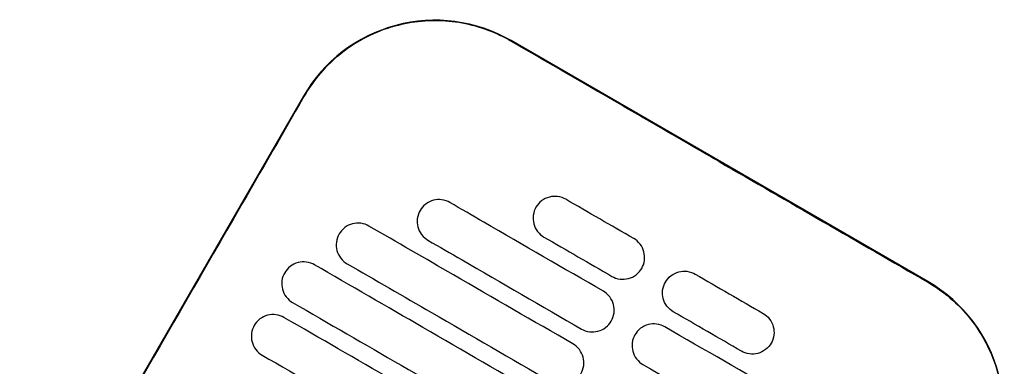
# Model space of a CAD drawing. Header units: metres. Extents: x 15.7 to 54.8, y -39.7 to 1.1.
# Tile 72 of 256: x 21.8783 to 22.0726, y -23.0842 to -23.0159. Entities that reach past the tile are written whole.
import ezdxf

# ---------------------------------------------------------------- set-up
doc = ezdxf.new("R2010")
doc.units = ezdxf.units.M
doc.header["$MEASUREMENT"] = 0
doc.layers.add('2D', color=252, linetype='Continuous')

# ---------------------------------------------------------------- blocks, each defined once
blk = doc.blocks.new('2D_QYOS_150')
for p, q in [((1.24055, -0.27956, 0.012), (1.15829, -0.23204, 0.012)), ((1.11731, -0.24301, 0.012), (1.06128, -0.33999, 0.012))]:
    blk.add_line(p, q)
for centre, start, end in [((1.14328, -0.25802, 0.012), 59.9865, 149.9865), ((1.22555, -0.30554, 0.012), 329.9865, 59.9865)]:
    blk.add_arc(centre, 0.03, start, end)
for points, knots in [([(1.15824, -0.23213, 0.012), (1.15758, -0.23175, 0.012), (1.1569, -0.2314, 0.012), (1.15301, -0.22953, 0.012), (1.14955, -0.22857, 0.012), (1.14242, -0.22792, 0.012), (1.1388, -0.22824, 0.012), (1.13147, -0.23026, 0.012), (1.12788, -0.23209, 0.012), (1.12178, -0.23691, 0.012), (1.11929, -0.23979, 0.012), (1.1174, -0.24306, 0.012)], [-8.20809, -8.20809, -8.20809, -8.20809, -7.978943, -7.978943, -6.912231, -6.912231, -5.830065, -5.830065, -4.632711, -4.632711, -3.498654, -3.498654, -3.498654, -3.498654]), ([(1.19936, -0.2559, 0.012), (1.19774, -0.25497, 0.012), (1.19612, -0.25403, 0.012), (1.1806, -0.24506, 0.012), (1.16921, -0.23848, 0.012), (1.15824, -0.23213, 0.012)], [-12.071476, -12.071476, -12.071476, -12.071476, -11.509189, -11.509189, -6.696301, -6.696301, -6.696301, -6.696301]), ([(1.1174, -0.24306, 0.012), (1.11285, -0.25096, 0.012), (1.10811, -0.25916, 0.012), (1.08946, -0.29146, 0.012), (1.07542, -0.31576, 0.012), (1.06138, -0.34005, 0.012)], [-3.18138, -3.18138, -3.18138, -3.18138, -2.673929, -2.673929, -1.133377, -1.133377, -1.133377, -1.133377]), ([(1.14619, -0.26397, 0.012), (1.14577, -0.26372, 0.012), (1.14522, -0.26351, 0.012), (1.14404, -0.26336, 0.012), (1.14349, -0.26339, 0.012), (1.14241, -0.26368, 0.012), (1.14189, -0.26393, 0.012), (1.14093, -0.26466, 0.012), (1.14057, -0.26512, 0.012), (1.14032, -0.26554, 0.012)], [-0.5513875, -0.5513875, -0.5513875, -0.5513875, -0.4031047, -0.4031047, -0.2776919, -0.2776919, -0.1471638, -0.1471638, 0, 0, 0, 0]), ([(1.17651, -0.28148, 0.012), (1.16864, -0.27694, 0.012), (1.16077, -0.27239, 0.012), (1.15067, -0.26655, 0.012), (1.14843, -0.26526, 0.012), (1.14619, -0.26397, 0.012)], [0.699452, 0.699452, 0.699452, 0.699452, 3.425217, 3.425217, 4.200582, 4.200582, 4.200582, 4.200582]), ([(1.16908, -0.26333, 0.012), (1.16866, -0.26309, 0.012), (1.16811, -0.26287, 0.012), (1.16693, -0.26272, 0.012), (1.16637, -0.26276, 0.012), (1.1653, -0.26304, 0.012), (1.16478, -0.26329, 0.012), (1.16382, -0.26402, 0.012), (1.16346, -0.26448, 0.012), (1.16321, -0.26491, 0.012)], [-0.5513269, -0.5513269, -0.5513269, -0.5513269, -0.4030891, -0.4030891, -0.2776846, -0.2776846, -0.1471626, -0.1471626, 0, 0, 0, 0]), ([(1.14032, -0.26554, 0.012), (1.14008, -0.26597, 0.012), (1.13986, -0.26652, 0.012), (1.13971, -0.26771, 0.012), (1.13975, -0.26826, 0.012), (1.14003, -0.26933, 0.012), (1.14028, -0.26985, 0.012), (1.14101, -0.27081, 0.012), (1.14147, -0.27117, 0.012), (1.14189, -0.27142, 0.012)], [-0.5553353, -0.5553353, -0.5553353, -0.5553353, -0.4045593, -0.4045593, -0.278267, -0.278267, -0.1472205, -0.1472205, 0, 0, 0, 0]), ([(1.16321, -0.26491, 0.012), (1.16297, -0.26533, 0.012), (1.16275, -0.26588, 0.012), (1.1626, -0.26707, 0.012), (1.16263, -0.26762, 0.012), (1.16292, -0.2687, 0.012), (1.16317, -0.26921, 0.012), (1.1639, -0.27017, 0.012), (1.16435, -0.27053, 0.012), (1.16478, -0.27078, 0.012)], [-0.5553938, -0.5553938, -0.5553938, -0.5553938, -0.4045733, -0.4045733, -0.2782728, -0.2782728, -0.147221, -0.147221, 0, 0, 0, 0]), ([(1.13023, -0.26861, 0.012), (1.12981, -0.26836, 0.012), (1.12926, -0.26815, 0.012), (1.12808, -0.268, 0.012), (1.12753, -0.26803, 0.012), (1.12645, -0.26831, 0.012), (1.12593, -0.26857, 0.012), (1.12497, -0.2693, 0.012), (1.12461, -0.26976, 0.012), (1.12436, -0.27018, 0.012)], [-0.5514248, -0.5514248, -0.5514248, -0.5514248, -0.4031161, -0.4031161, -0.2776965, -0.2776965, -0.1471644, -0.1471644, 0, 0, 0, 0]), ([(1.17051, -0.29187, 0.012), (1.16264, -0.28733, 0.012), (1.15477, -0.28278, 0.012), (1.14135, -0.27503, 0.012), (1.13579, -0.27182, 0.012), (1.13023, -0.26861, 0.012)], [0.699452, 0.699452, 0.699452, 0.699452, 3.42526, 3.42526, 5.350619, 5.350619, 5.350619, 5.350619]), ([(1.12436, -0.27018, 0.012), (1.12412, -0.2706, 0.012), (1.1239, -0.27116, 0.012), (1.12375, -0.27234, 0.012), (1.12379, -0.2729, 0.012), (1.12407, -0.27397, 0.012), (1.12432, -0.27449, 0.012), (1.12505, -0.27544, 0.012), (1.1255, -0.27581, 0.012), (1.12593, -0.27605, 0.012)], [-0.5553003, -0.5553003, -0.5553003, -0.5553003, -0.4045497, -0.4045497, -0.2782639, -0.2782639, -0.1472208, -0.1472208, 0, 0, 0, 0]), ([(1.14189, -0.27142, 0.012), (1.14413, -0.27271, 0.012), (1.14637, -0.274, 0.012), (1.15647, -0.27984, 0.012), (1.16434, -0.28438, 0.012), (1.17221, -0.28893, 0.012)], [2.649916, 2.649916, 2.649916, 2.649916, 3.425249, 3.425249, 6.151046, 6.151046, 6.151046, 6.151046]), ([(1.18408, -0.27696, 0.012), (1.18432, -0.27654, 0.012), (1.18454, -0.27599, 0.012), (1.18469, -0.2748, 0.012), (1.18465, -0.27425, 0.012), (1.18437, -0.27317, 0.012), (1.18412, -0.27265, 0.012), (1.18339, -0.2717, 0.012), (1.18294, -0.27134, 0.012), (1.18251, -0.27109, 0.012)], [-0.5554178, -0.5554178, -0.5554178, -0.5554178, -0.4045751, -0.4045751, -0.2782741, -0.2782741, -0.1472211, -0.1472211, 0, 0, 0, 0]), ([(1.11947, -0.27625, 0.012), (1.11904, -0.276, 0.012), (1.1185, -0.27579, 0.012), (1.11731, -0.27564, 0.012), (1.11676, -0.27567, 0.012), (1.11568, -0.27595, 0.012), (1.11517, -0.27621, 0.012), (1.11421, -0.27694, 0.012), (1.11384, -0.2774, 0.012), (1.1136, -0.27782, 0.012)], [-0.5514378, -0.5514378, -0.5514378, -0.5514378, -0.4031217, -0.4031217, -0.2776979, -0.2776979, -0.1471642, -0.1471642, 0, 0, 0, 0]), ([(1.1136, -0.27782, 0.012), (1.11335, -0.27824, 0.012), (1.11313, -0.2788, 0.012), (1.11298, -0.27998, 0.012), (1.11302, -0.28054, 0.012), (1.1133, -0.28161, 0.012), (1.11355, -0.28213, 0.012), (1.11428, -0.28308, 0.012), (1.11474, -0.28345, 0.012), (1.11516, -0.28369, 0.012)], [-0.5552876, -0.5552876, -0.5552876, -0.5552876, -0.4045446, -0.4045446, -0.2782629, -0.2782629, -0.1472212, -0.1472212, 0, 0, 0, 0]), ([(1.1645, -0.30226, 0.012), (1.15664, -0.29772, 0.012), (1.14877, -0.29317, 0.012), (1.13376, -0.2845, 0.012), (1.12661, -0.28037, 0.012), (1.11947, -0.27625, 0.012)], [0.699452, 0.699452, 0.699452, 0.699452, 3.425292, 3.425292, 5.900643, 5.900643, 5.900643, 5.900643]), ([(1.12593, -0.27605, 0.012), (1.13149, -0.27926, 0.012), (1.13704, -0.28247, 0.012), (1.15047, -0.29023, 0.012), (1.15834, -0.29477, 0.012), (1.1662, -0.29932, 0.012)], [1.499949, 1.499949, 1.499949, 1.499949, 3.425284, 3.425284, 6.151116, 6.151116, 6.151116, 6.151116]), ([(1.17821, -0.27854, 0.012), (1.17863, -0.27878, 0.012), (1.17918, -0.279, 0.012), (1.18036, -0.27915, 0.012), (1.18091, -0.27911, 0.012), (1.18199, -0.27883, 0.012), (1.18251, -0.27858, 0.012), (1.18347, -0.27785, 0.012), (1.18383, -0.27739, 0.012), (1.18408, -0.27696, 0.012)], [-0.5512937, -0.5512937, -0.5512937, -0.5512937, -0.403082, -0.403082, -0.27768, -0.27768, -0.1471612, -0.1471612, 0, 0, 0, 0]), ([(1.18875, -0.27966, 0.012), (1.189, -0.27924, 0.012), (1.18936, -0.27878, 0.012), (1.19032, -0.27805, 0.012), (1.19084, -0.27779, 0.012), (1.19192, -0.27751, 0.012), (1.19247, -0.27748, 0.012), (1.19365, -0.27763, 0.012), (1.1942, -0.27784, 0.012), (1.19462, -0.27809, 0.012)], [0, 0, 0, 0, 0.1471605, 0.1471605, 0.2776781, 0.2776781, 0.4030803, 0.4030803, 0.5512777, 0.5512777, 0.5512777, 0.5512777]), ([(1.19032, -0.28553, 0.012), (1.1899, -0.28529, 0.012), (1.18944, -0.28492, 0.012), (1.18871, -0.28397, 0.012), (1.18846, -0.28345, 0.012), (1.18818, -0.28238, 0.012), (1.18814, -0.28183, 0.012), (1.18829, -0.28064, 0.012), (1.18851, -0.28008, 0.012), (1.18875, -0.27966, 0.012)], [0, 0, 0, 0, 0.1472222, 0.1472222, 0.2782773, 0.2782773, 0.4045795, 0.4045795, 0.5554397, 0.5554397, 0.5554397, 0.5554397]), ([(1.2405, -0.27965, 0.012), (1.24056, -0.27969, 0.012), (1.24061, -0.27972, 0.012), (1.24409, -0.28176, 0.012), (1.24707, -0.28442, 0.012), (1.25182, -0.29074, 0.012), (1.25354, -0.29433, 0.012), (1.2554, -0.30164, 0.012), (1.25565, -0.30525, 0.012), (1.25493, -0.31177, 0.012), (1.25417, -0.31465, 0.012), (1.25253, -0.31844, 0.012), (1.25201, -0.31948, 0.012), (1.25143, -0.32049, 0.012)], [8.273299, 8.273299, 8.273299, 8.273299, 8.293543, 8.293543, 9.48086, 9.48086, 10.665623, 10.665623, 11.74288, 11.74288, 12.632334, 12.632334, 12.981673, 12.981673, 12.981673, 12.981673]), ([(1.17808, -0.28735, 0.012), (1.17832, -0.28693, 0.012), (1.17854, -0.28638, 0.012), (1.17869, -0.28519, 0.012), (1.17865, -0.28464, 0.012), (1.17837, -0.28356, 0.012), (1.17812, -0.28305, 0.012), (1.17739, -0.28209, 0.012), (1.17693, -0.28173, 0.012), (1.17651, -0.28148, 0.012)], [-0.5553983, -0.5553983, -0.5553983, -0.5553983, -0.4045681, -0.4045681, -0.278271, -0.278271, -0.1472202, -0.1472202, 0, 0, 0, 0]), ([(1.11516, -0.28369, 0.012), (1.12231, -0.28782, 0.012), (1.12945, -0.29195, 0.012), (1.14447, -0.30062, 0.012), (1.15233, -0.30516, 0.012), (1.1602, -0.30971, 0.012)], [0.949973, 0.949973, 0.949973, 0.949973, 3.425307, 3.425307, 6.151164, 6.151164, 6.151164, 6.151164]), ([(1.11346, -0.28664, 0.012), (1.11304, -0.28639, 0.012), (1.11249, -0.28618, 0.012), (1.11131, -0.28603, 0.012), (1.11076, -0.28606, 0.012), (1.10968, -0.28634, 0.012), (1.10916, -0.2866, 0.012), (1.10821, -0.28733, 0.012), (1.10784, -0.28779, 0.012), (1.10759, -0.28821, 0.012)], [-0.5514274, -0.5514274, -0.5514274, -0.5514274, -0.4031209, -0.4031209, -0.2776962, -0.2776962, -0.1471634, -0.1471634, 0, 0, 0, 0]), ([(1.1585, -0.31265, 0.012), (1.15063, -0.30811, 0.012), (1.14277, -0.30356, 0.012), (1.12775, -0.29489, 0.012), (1.12061, -0.29076, 0.012), (1.11346, -0.28664, 0.012)], [0.699452, 0.699452, 0.699452, 0.699452, 3.425313, 3.425313, 5.900643, 5.900643, 5.900643, 5.900643]), ([(1.17221, -0.28893, 0.012), (1.17263, -0.28917, 0.012), (1.17318, -0.28939, 0.012), (1.17436, -0.28954, 0.012), (1.17491, -0.2895, 0.012), (1.17599, -0.28922, 0.012), (1.17651, -0.28897, 0.012), (1.17746, -0.28824, 0.012), (1.17783, -0.28778, 0.012), (1.17808, -0.28735, 0.012)], [-0.5513071, -0.5513071, -0.5513071, -0.5513071, -0.4030846, -0.4030846, -0.2776802, -0.2776802, -0.1471604, -0.1471604, 0, 0, 0, 0]), ([(1.20805, -0.28585, 0.012), (1.20848, -0.28609, 0.012), (1.20894, -0.28646, 0.012), (1.20966, -0.28741, 0.012), (1.20992, -0.28793, 0.012), (1.2102, -0.289, 0.012), (1.21024, -0.28956, 0.012), (1.21009, -0.29074, 0.012), (1.20987, -0.2913, 0.012), (1.20962, -0.29172, 0.012)], [0, 0, 0, 0, 0.147223, 0.147223, 0.2782783, 0.2782783, 0.4045781, 0.4045781, 0.5554474, 0.5554474, 0.5554474, 0.5554474]), ([(1.10759, -0.28821, 0.012), (1.10735, -0.28864, 0.012), (1.10713, -0.28919, 0.012), (1.10698, -0.29037, 0.012), (1.10702, -0.29093, 0.012), (1.1073, -0.292, 0.012), (1.10755, -0.29252, 0.012), (1.10828, -0.29347, 0.012), (1.10874, -0.29384, 0.012), (1.10916, -0.29408, 0.012)], [-0.5552953, -0.5552953, -0.5552953, -0.5552953, -0.4045437, -0.4045437, -0.2782634, -0.2782634, -0.1472215, -0.1472215, 0, 0, 0, 0]), ([(1.18862, -0.28848, 0.012), (1.1882, -0.28823, 0.012), (1.18765, -0.28802, 0.012), (1.18647, -0.28787, 0.012), (1.18592, -0.2879, 0.012), (1.18484, -0.28819, 0.012), (1.18432, -0.28844, 0.012), (1.18336, -0.28917, 0.012), (1.183, -0.28963, 0.012), (1.18275, -0.29005, 0.012)], [-0.5512944, -0.5512944, -0.5512944, -0.5512944, -0.4030833, -0.4030833, -0.2776787, -0.2776787, -0.1471599, -0.1471599, 0, 0, 0, 0]), ([(1.21894, -0.30599, 0.012), (1.2167, -0.3047, 0.012), (1.21446, -0.30341, 0.012), (1.20436, -0.29757, 0.012), (1.19649, -0.29302, 0.012), (1.18862, -0.28848, 0.012)], [2.649852, 2.649852, 2.649852, 2.649852, 3.425217, 3.425217, 6.150983, 6.150983, 6.150983, 6.150983]), ([(1.18275, -0.29005, 0.012), (1.18251, -0.29048, 0.012), (1.18229, -0.29103, 0.012), (1.18214, -0.29222, 0.012), (1.18218, -0.29277, 0.012), (1.18246, -0.29384, 0.012), (1.18271, -0.29436, 0.012), (1.18344, -0.29532, 0.012), (1.18389, -0.29568, 0.012), (1.18432, -0.29593, 0.012)], [-0.5554159, -0.5554159, -0.5554159, -0.5554159, -0.4045716, -0.4045716, -0.2782736, -0.2782736, -0.1472211, -0.1472211, 0, 0, 0, 0]), ([(1.17207, -0.29774, 0.012), (1.17232, -0.29732, 0.012), (1.17254, -0.29677, 0.012), (1.17269, -0.29558, 0.012), (1.17265, -0.29503, 0.012), (1.17237, -0.29395, 0.012), (1.17212, -0.29344, 0.012), (1.17139, -0.29248, 0.012), (1.17093, -0.29212, 0.012), (1.17051, -0.29187, 0.012)], [-0.5553838, -0.5553838, -0.5553838, -0.5553838, -0.4045626, -0.4045626, -0.2782686, -0.2782686, -0.1472195, -0.1472195, 0, 0, 0, 0]), ([(1.20962, -0.29172, 0.012), (1.20938, -0.29214, 0.012), (1.20901, -0.2926, 0.012), (1.20805, -0.29333, 0.012), (1.20753, -0.29359, 0.012), (1.20646, -0.29387, 0.012), (1.20591, -0.2939, 0.012), (1.20472, -0.29375, 0.012), (1.20418, -0.29354, 0.012), (1.20375, -0.29329, 0.012)], [0, 0, 0, 0, 0.1471602, 0.1471602, 0.2776775, 0.2776775, 0.4030818, 0.4030818, 0.5512681, 0.5512681, 0.5512681, 0.5512681]), ([(1.10916, -0.29408, 0.012), (1.11631, -0.29821, 0.012), (1.12345, -0.30234, 0.012), (1.13846, -0.31101, 0.012), (1.14633, -0.31556, 0.012), (1.1542, -0.3201, 0.012)], [0.949998, 0.949998, 0.949998, 0.949998, 3.42532, 3.42532, 6.151189, 6.151189, 6.151189, 6.151189]), ([(1.18432, -0.29593, 0.012), (1.19219, -0.30047, 0.012), (1.20005, -0.30501, 0.012), (1.21016, -0.31085, 0.012), (1.2124, -0.31215, 0.012), (1.21464, -0.31344, 0.012)], [0.699452, 0.699452, 0.699452, 0.699452, 3.425249, 3.425249, 4.200582, 4.200582, 4.200582, 4.200582])]:
    blk.add_open_spline(points, degree=3, knots=knots)
for points in [[(1.19936, -0.2559, 0.012), (1.21307, -0.26382, 0.012), (1.22678, -0.27174, 0.012), (1.2405, -0.27965, 0.012)], [(1.18251, -0.27109, 0.012), (1.17803, -0.2685, 0.012), (1.17356, -0.26592, 0.012), (1.16908, -0.26333, 0.012)], [(1.16478, -0.27078, 0.012), (1.16925, -0.27336, 0.012), (1.17373, -0.27595, 0.012), (1.17821, -0.27854, 0.012)], [(1.19462, -0.27809, 0.012), (1.1991, -0.28067, 0.012), (1.20358, -0.28326, 0.012), (1.20805, -0.28585, 0.012)], [(1.20375, -0.29329, 0.012), (1.19928, -0.29071, 0.012), (1.1948, -0.28812, 0.012), (1.19032, -0.28553, 0.012)]]:
    blk.add_open_spline(points, degree=3)

msp = doc.modelspace()

# ---------------------------------------------------------------- block references
at = {"layer": '2D'}
msp.add_blockref('2D_QYOS_150', (20.81697, -22.78794, 0.012), dxfattribs=at)

doc.saveas('drawing.dxf')
